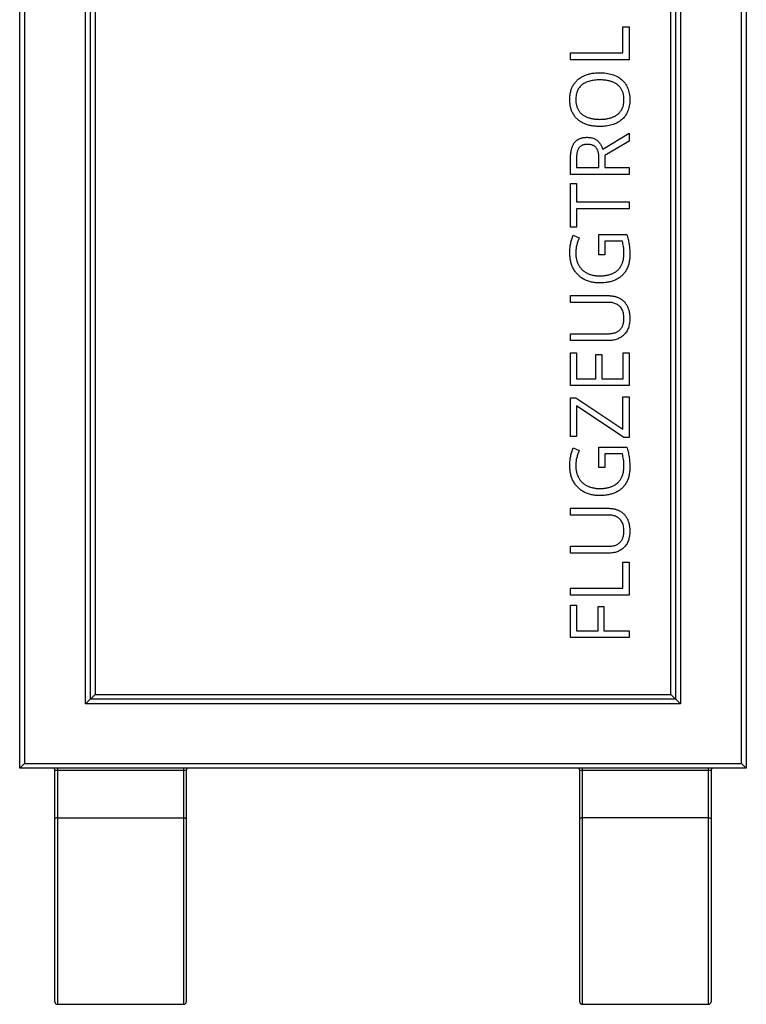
# Model space of a CAD drawing. Header units: millimetres. Extents: x -138 to 5612, y -1401 to 2631.
# Tile 10 of 116: x 1195 to 1500, y -1401 to -988. Entities that reach past the tile are written whole.
import ezdxf

# ---------------------------------------------------------------- set-up
doc = ezdxf.new("R2010")
doc.units = ezdxf.units.MM

msp = doc.modelspace()

# ---------------------------------------------------------------- linework, layer by layer
at = {"color": 7, "linetype": 'Continuous', "lineweight": 25}
for p, q in [((1197.46, -370.65), (1197.46, -1299.65)), ((1497.86, -1299.65), (1497.86, -370.65)), ((1195.46, -1301.65), (1195.46, -372.65)), ((1499.86, -372.65), (1499.86, -1301.65)), ((1223.05, -1274.78), (1223.05, -421.85)), ((1225.05, -1272.78), (1225.05, -423.85)), ((1470.26, -423.85), (1470.26, -1272.78)), ((1472.26, -421.85), (1472.26, -1274.78)), ((1468.26, -1270.78), (1468.26, -425.85)), ((1227.05, -927.51), (1227.05, -1270.78)), ((1448.19, -991), (1450.74, -991)), ((1448.19, -1001.89), (1448.19, -991)), ((1450.74, -991), (1450.74, -1004.75)), ((1426.23, -1001.89), (1448.19, -1001.89)), ((1426.23, -1004.75), (1426.23, -1001.89)), ((1450.74, -1004.75), (1426.23, -1004.75)), ((1439.77, -1042.25), (1450.74, -1035.52)), ((1450.74, -1035.52), (1450.74, -1038.84)), ((1450.74, -1038.84), (1440.56, -1044.85)), ((1426.23, -1052.81), (1426.23, -1046.18)), ((1428.7, -1046.35), (1428.7, -1049.95)), ((1438.14, -1049.95), (1438.14, -1046.06)), ((1440.56, -1044.85), (1440.56, -1049.95)), ((1428.7, -1049.95), (1438.14, -1049.95)), ((1440.56, -1049.95), (1450.74, -1049.95)), ((1450.74, -1049.95), (1450.74, -1052.81)), ((1450.74, -1052.81), (1426.23, -1052.81)), ((1426.23, -1056.68), (1428.75, -1056.68)), ((1426.23, -1074.96), (1426.23, -1056.68)), ((1428.75, -1056.68), (1428.75, -1064.37)), ((1428.75, -1064.37), (1450.74, -1064.37)), ((1450.74, -1064.37), (1450.74, -1067.24)), ((1428.75, -1067.24), (1428.75, -1074.96)), ((1450.74, -1067.24), (1428.75, -1067.24)), ((1428.75, -1074.96), (1426.23, -1074.96)), ((1427.36, -1078.32), (1429.85, -1079.41)), ((1438.01, -1077.99), (1449.78, -1077.99)), ((1438.01, -1086.56), (1438.01, -1077.99)), ((1440.56, -1080.84), (1440.56, -1086.56)), ((1447.95, -1080.84), (1440.56, -1080.84)), ((1440.56, -1086.56), (1438.01, -1086.56)), ((1426.23, -1103.63), (1442.09, -1103.63)), ((1426.23, -1106.47), (1426.23, -1103.63)), ((1442.12, -1106.47), (1426.23, -1106.47)), ((1426.23, -1119.58), (1442.1, -1119.58)), ((1426.23, -1122.45), (1426.23, -1119.58)), ((1442.02, -1122.45), (1426.23, -1122.45)), ((1426.23, -1127.64), (1428.75, -1127.64)), ((1426.23, -1141.3), (1426.23, -1127.64)), ((1428.75, -1127.64), (1428.75, -1138.44)), ((1436.8, -1128.26), (1439.29, -1128.26)), ((1436.8, -1138.44), (1436.8, -1128.26)), ((1439.29, -1128.26), (1439.29, -1138.44)), ((1448.23, -1138.44), (1448.23, -1127.64)), ((1448.23, -1127.64), (1450.74, -1127.64)), ((1450.74, -1127.64), (1450.74, -1141.3)), ((1428.75, -1138.44), (1436.8, -1138.44)), ((1439.29, -1138.44), (1448.23, -1138.44)), ((1450.74, -1141.3), (1426.23, -1141.3)), ((1426.23, -1146.4), (1428.38, -1146.4)), ((1426.23, -1162.63), (1426.23, -1146.4)), ((1428.38, -1146.4), (1448.19, -1159.62)), ((1448.19, -1159.62), (1448.19, -1146.04)), ((1448.19, -1146.04), (1450.74, -1146.04)), ((1450.74, -1146.04), (1450.74, -1163.08)), ((1428.79, -1149.87), (1428.79, -1162.63)), ((1448.6, -1163.08), (1428.79, -1149.87)), ((1428.79, -1162.63), (1426.23, -1162.63)), ((1450.74, -1163.08), (1448.6, -1163.08)), ((1427.36, -1167.44), (1429.85, -1168.54)), ((1438.01, -1167.11), (1449.78, -1167.11)), ((1438.01, -1175.69), (1438.01, -1167.11)), ((1447.95, -1169.96), (1440.56, -1169.96)), ((1440.56, -1169.96), (1440.56, -1175.69)), ((1440.56, -1175.69), (1438.01, -1175.69)), ((1426.23, -1192.76), (1442.09, -1192.76)), ((1426.23, -1195.6), (1426.23, -1192.76)), ((1442.12, -1195.6), (1426.23, -1195.6)), ((1426.23, -1208.7), (1442.1, -1208.7)), ((1426.23, -1211.58), (1426.23, -1208.7)), ((1442.02, -1211.58), (1426.23, -1211.58)), ((1448.19, -1215.4), (1450.74, -1215.4)), ((1448.19, -1226.29), (1448.19, -1215.4)), ((1450.74, -1215.4), (1450.74, -1229.15)), ((1426.23, -1226.29), (1448.19, -1226.29)), ((1426.23, -1229.15), (1426.23, -1226.29)), ((1450.74, -1229.15), (1426.23, -1229.15)), ((1426.23, -1246.97), (1426.23, -1233.31)), ((1426.23, -1233.31), (1428.75, -1233.31)), ((1428.75, -1233.31), (1428.75, -1244.12)), ((1437.74, -1233.96), (1440.24, -1233.96)), ((1437.74, -1244.12), (1437.74, -1233.96)), ((1440.24, -1233.96), (1440.24, -1244.12)), ((1428.75, -1244.12), (1437.74, -1244.12)), ((1440.24, -1244.12), (1450.74, -1244.12)), ((1450.74, -1244.12), (1450.74, -1246.97)), ((1450.74, -1246.97), (1426.23, -1246.97)), ((1227.05, -1270.78), (1223.05, -1274.78)), ((1227.05, -1270.78), (1468.26, -1270.78)), ((1468.26, -1270.78), (1472.26, -1274.78)), ((1472.26, -1274.78), (1223.05, -1274.78)), ((1470.26, -1272.78), (1225.05, -1272.78)), ((1197.46, -1299.65), (1195.46, -1301.65)), ((1197.46, -1299.65), (1497.86, -1299.65)), ((1499.86, -1301.65), (1497.86, -1299.65)), ((1499.86, -1301.65), (1195.46, -1301.65)), ((1210.23, -1399.65), (1210.23, -1302.65)), ((1265.23, -1302.65), (1210.23, -1302.65)), ((1211.23, -1301.65), (1211.23, -1400.65)), ((1264.23, -1400.65), (1264.23, -1301.65)), ((1265.23, -1302.65), (1265.23, -1399.65)), ((1430.08, -1399.65), (1430.08, -1302.65)), ((1485.08, -1302.65), (1430.08, -1302.65)), ((1431.08, -1301.65), (1431.08, -1400.65)), ((1484.08, -1400.65), (1484.08, -1301.65)), ((1485.08, -1302.65), (1485.08, -1399.65)), ((1211.23, -1322.47), (1264.23, -1322.47)), ((1484.08, -1322.47), (1431.08, -1322.47)), ((1211.23, -1400.65), (1264.23, -1400.65)), ((1431.08, -1400.65), (1484.08, -1400.65))]:
    msp.add_line(p, q, dxfattribs=at)
for centre, start, end in [((1209.23, -1302.65), 0, 90), ((1266.23, -1302.65), 90, 180), ((1429.08, -1302.65), 0, 90), ((1486.08, -1302.65), 90, 180), ((1211.23, -1399.65), 180, 270), ((1264.23, -1399.65), 270, 0), ((1431.08, -1399.65), 180, 270), ((1484.08, -1399.65), 270, 0)]:
    msp.add_arc(centre, 1, start, end, dxfattribs=at)
for points, knots in [([(1425.92, -1021.4), (1425.92, -1021.1), (1425.93, -1020.51), (1426.01, -1019.66), (1426.12, -1018.83), (1426.29, -1018.04), (1426.51, -1017.29), (1426.78, -1016.58), (1427.09, -1015.9), (1427.46, -1015.26), (1427.87, -1014.65), (1428.32, -1014.09), (1428.8, -1013.55), (1429.33, -1013.06), (1429.9, -1012.61), (1430.51, -1012.19), (1431.15, -1011.81), (1431.84, -1011.48), (1432.56, -1011.17), (1433.32, -1010.92), (1434.1, -1010.69), (1434.92, -1010.51), (1435.76, -1010.37), (1436.64, -1010.27), (1437.55, -1010.21), (1438.17, -1010.2), (1438.48, -1010.2)], [0, 0, 0, 0, 0.046917, 0.091903, 0.135346, 0.177456, 0.218435, 0.258262, 0.297315, 0.335934, 0.374019, 0.411863, 0.449668, 0.487281, 0.525287, 0.56388, 0.602891, 0.642975, 0.683963, 0.725573, 0.768127, 0.811875, 0.856809, 0.902961, 0.950745, 1, 1, 1, 1]), ([(1438.48, -1010.2), (1438.94, -1010.21), (1439.84, -1010.22), (1441.16, -1010.36), (1442.42, -1010.58), (1443.61, -1010.9), (1444.73, -1011.3), (1445.77, -1011.8), (1446.73, -1012.37), (1447.61, -1013.04), (1448.39, -1013.8), (1449.09, -1014.64), (1449.68, -1015.57), (1450.18, -1016.58), (1450.58, -1017.68), (1450.86, -1018.86), (1451.03, -1020.13), (1451.05, -1021), (1451.06, -1021.45)], [0, 0, 0, 0, 0.072324, 0.141328, 0.207936, 0.272271, 0.334451, 0.39435, 0.452678, 0.50999, 0.56663, 0.623328, 0.680743, 0.739351, 0.799977, 0.863359, 0.929736, 1, 1, 1, 1]), ([(1438.48, -1013.21), (1438.1, -1013.21), (1437.35, -1013.22), (1436.26, -1013.32), (1435.24, -1013.47), (1434.28, -1013.69), (1433.39, -1013.96), (1432.56, -1014.31), (1431.79, -1014.71), (1431.09, -1015.18), (1430.46, -1015.71), (1429.92, -1016.32), (1429.45, -1016.99), (1429.08, -1017.74), (1428.79, -1018.56), (1428.58, -1019.44), (1428.45, -1020.4), (1428.44, -1021.06), (1428.43, -1021.4)], [0, 0, 0, 0, 0.0777, 0.151281, 0.220996, 0.28723, 0.350295, 0.410743, 0.469251, 0.525953, 0.581281, 0.636041, 0.690696, 0.746786, 0.805075, 0.866244, 0.931016, 1, 1, 1, 1]), ([(1448.6, -1021.45), (1448.59, -1021.21), (1448.59, -1020.76), (1448.52, -1020.09), (1448.43, -1019.46), (1448.3, -1018.86), (1448.12, -1018.29), (1447.91, -1017.75), (1447.65, -1017.24), (1447.36, -1016.77), (1447.04, -1016.32), (1446.68, -1015.92), (1446.29, -1015.53), (1445.87, -1015.18), (1445.41, -1014.86), (1444.92, -1014.56), (1444.4, -1014.31), (1443.85, -1014.07), (1443.27, -1013.87), (1442.66, -1013.69), (1442.03, -1013.54), (1441.37, -1013.42), (1440.68, -1013.33), (1439.97, -1013.25), (1439.23, -1013.22), (1438.73, -1013.21), (1438.48, -1013.21)], [0, 0, 0, 0, 0.04684, 0.091834, 0.13478, 0.176242, 0.216125, 0.255001, 0.292842, 0.330066, 0.366924, 0.403419, 0.440075, 0.476901, 0.514574, 0.55283, 0.591717, 0.63203, 0.673492, 0.715712, 0.75968, 0.80461, 0.851198, 0.898918, 0.948821, 1, 1, 1, 1]), ([(1438.45, -1032.74), (1438.14, -1032.74), (1437.54, -1032.73), (1436.64, -1032.67), (1435.78, -1032.58), (1434.94, -1032.44), (1434.13, -1032.27), (1433.35, -1032.05), (1432.6, -1031.8), (1431.88, -1031.51), (1431.2, -1031.18), (1430.54, -1030.81), (1429.94, -1030.4), (1429.37, -1029.94), (1428.83, -1029.46), (1428.35, -1028.92), (1427.89, -1028.35), (1427.48, -1027.74), (1427.11, -1027.08), (1426.79, -1026.39), (1426.51, -1025.66), (1426.3, -1024.88), (1426.12, -1024.07), (1426.01, -1023.21), (1425.93, -1022.32), (1425.92, -1021.71), (1425.92, -1021.4)], [0, 0, 0, 0, 0.047877, 0.094552, 0.139839, 0.183864, 0.226746, 0.268614, 0.309851, 0.350257, 0.389948, 0.428651, 0.466829, 0.50457, 0.542111, 0.579652, 0.617595, 0.655987, 0.694915, 0.734508, 0.775117, 0.817054, 0.860189, 0.904866, 0.9516, 1, 1, 1, 1]), ([(1428.43, -1021.4), (1428.44, -1021.63), (1428.45, -1022.08), (1428.5, -1022.75), (1428.59, -1023.39), (1428.73, -1023.99), (1428.9, -1024.57), (1429.11, -1025.11), (1429.36, -1025.62), (1429.64, -1026.1), (1429.96, -1026.55), (1430.32, -1026.97), (1430.7, -1027.36), (1431.13, -1027.71), (1431.57, -1028.04), (1432.05, -1028.34), (1432.57, -1028.61), (1433.12, -1028.85), (1433.69, -1029.06), (1434.3, -1029.24), (1434.93, -1029.4), (1435.59, -1029.52), (1436.27, -1029.62), (1436.98, -1029.69), (1437.72, -1029.73), (1438.22, -1029.73), (1438.48, -1029.74)], [0, 0, 0, 0, 0.046797, 0.09172, 0.134626, 0.176375, 0.21654, 0.255258, 0.293513, 0.330817, 0.367717, 0.404466, 0.441323, 0.478072, 0.515561, 0.553386, 0.592244, 0.632344, 0.673565, 0.715842, 0.759522, 0.80441, 0.850671, 0.898679, 0.948535, 1, 1, 1, 1]), ([(1451.06, -1021.45), (1451.05, -1021.91), (1451.03, -1022.8), (1450.86, -1024.09), (1450.58, -1025.3), (1450.18, -1026.41), (1449.68, -1027.44), (1449.09, -1028.37), (1448.39, -1029.22), (1447.6, -1029.96), (1446.72, -1030.62), (1445.75, -1031.19), (1444.71, -1031.68), (1443.58, -1032.07), (1442.39, -1032.37), (1441.13, -1032.59), (1439.81, -1032.72), (1438.91, -1032.73), (1438.45, -1032.74)], [0, 0, 0, 0, 0.071666, 0.139197, 0.203219, 0.264466, 0.323199, 0.38064, 0.437009, 0.493331, 0.550205, 0.608153, 0.667719, 0.729367, 0.793384, 0.859516, 0.928353, 1, 1, 1, 1]), ([(1438.48, -1029.74), (1438.73, -1029.73), (1439.23, -1029.73), (1439.97, -1029.69), (1440.68, -1029.62), (1441.37, -1029.52), (1442.03, -1029.4), (1442.66, -1029.24), (1443.27, -1029.06), (1443.85, -1028.86), (1444.4, -1028.62), (1444.92, -1028.35), (1445.41, -1028.05), (1445.87, -1027.73), (1446.29, -1027.37), (1446.68, -1026.99), (1447.04, -1026.57), (1447.37, -1026.12), (1447.65, -1025.64), (1447.91, -1025.14), (1448.12, -1024.6), (1448.3, -1024.03), (1448.43, -1023.43), (1448.52, -1022.79), (1448.59, -1022.13), (1448.59, -1021.68), (1448.6, -1021.45)], [0, 0, 0, 0, 0.051101, 0.100928, 0.148576, 0.195139, 0.240002, 0.28398, 0.326136, 0.367647, 0.40803, 0.447008, 0.485379, 0.523189, 0.560172, 0.596772, 0.633716, 0.670518, 0.707971, 0.746052, 0.78487, 0.824692, 0.866091, 0.908972, 0.953565, 1, 1, 1, 1]), ([(1426.23, -1046.18), (1426.24, -1045.93), (1426.24, -1045.45), (1426.27, -1044.74), (1426.33, -1044.07), (1426.42, -1043.43), (1426.52, -1042.82), (1426.64, -1042.24), (1426.8, -1041.7), (1426.97, -1041.19), (1427.17, -1040.71), (1427.39, -1040.26), (1427.65, -1039.85), (1427.92, -1039.46), (1428.22, -1039.11), (1428.54, -1038.78), (1428.89, -1038.5), (1429.26, -1038.23), (1429.66, -1038.01), (1430.08, -1037.81), (1430.53, -1037.65), (1431, -1037.5), (1431.51, -1037.4), (1432.03, -1037.32), (1432.59, -1037.28), (1432.97, -1037.27), (1433.16, -1037.27)], [0, 0, 0, 0, 0.057267, 0.111906, 0.163992, 0.213997, 0.261572, 0.307176, 0.350727, 0.39217, 0.432138, 0.470809, 0.508047, 0.544726, 0.580158, 0.615214, 0.650151, 0.684909, 0.720374, 0.756477, 0.793316, 0.831379, 0.871024, 0.912222, 0.955021, 1, 1, 1, 1]), ([(1433.16, -1037.27), (1433.47, -1037.28), (1434.08, -1037.29), (1434.94, -1037.42), (1435.72, -1037.64), (1436.41, -1037.96), (1437.04, -1038.34), (1437.6, -1038.77), (1438.1, -1039.27), (1438.53, -1039.81), (1438.91, -1040.39), (1439.25, -1040.99), (1439.53, -1041.61), (1439.69, -1042.04), (1439.77, -1042.25)], [0, 0, 0, 0, 0.104851, 0.201758, 0.291671, 0.376459, 0.457955, 0.53696, 0.61535, 0.693043, 0.770299, 0.847621, 0.923647, 1, 1, 1, 1]), ([(1433.3, -1040.22), (1433.1, -1040.23), (1432.71, -1040.24), (1432.15, -1040.31), (1431.63, -1040.42), (1431.16, -1040.58), (1430.74, -1040.8), (1430.35, -1041.06), (1430.02, -1041.36), (1429.73, -1041.72), (1429.49, -1042.13), (1429.27, -1042.58), (1429.1, -1043.09), (1428.96, -1043.64), (1428.84, -1044.25), (1428.76, -1044.9), (1428.71, -1045.61), (1428.7, -1046.1), (1428.7, -1046.35)], [0, 0, 0, 0, 0.068249, 0.132417, 0.191893, 0.247506, 0.301189, 0.353085, 0.403733, 0.455045, 0.508396, 0.564608, 0.625035, 0.689689, 0.759654, 0.834099, 0.914323, 1, 1, 1, 1]), ([(1438.14, -1046.06), (1438.14, -1045.82), (1438.13, -1045.35), (1438.08, -1044.67), (1437.98, -1044.04), (1437.84, -1043.47), (1437.68, -1042.93), (1437.46, -1042.45), (1437.21, -1042.02), (1436.92, -1041.64), (1436.6, -1041.3), (1436.23, -1041.01), (1435.83, -1040.76), (1435.39, -1040.56), (1434.92, -1040.41), (1434.41, -1040.3), (1433.86, -1040.23), (1433.49, -1040.22), (1433.3, -1040.22)], [0, 0, 0, 0, 0.083552, 0.161606, 0.234587, 0.30272, 0.366401, 0.427098, 0.484006, 0.538696, 0.592097, 0.645434, 0.699101, 0.753878, 0.811044, 0.870735, 0.933602, 1, 1, 1, 1]), ([(1425.92, -1085.62), (1425.92, -1085.29), (1425.93, -1084.62), (1426, -1083.64), (1426.12, -1082.68), (1426.29, -1081.74), (1426.49, -1080.84), (1426.74, -1079.97), (1427.02, -1079.13), (1427.25, -1078.59), (1427.36, -1078.32)], [0, 0, 0, 0, 0.13469, 0.26635, 0.395352, 0.521305, 0.645197, 0.765918, 0.884219, 1, 1, 1, 1]), ([(1429.85, -1079.41), (1429.75, -1079.64), (1429.55, -1080.11), (1429.29, -1080.85), (1429.05, -1081.61), (1428.83, -1082.41), (1428.64, -1083.23), (1428.51, -1084.07), (1428.43, -1084.92), (1428.42, -1085.5), (1428.42, -1085.79)], [0, 0, 0, 0, 0.11427, 0.232398, 0.354567, 0.48074, 0.609309, 0.737822, 0.868409, 1, 1, 1, 1]), ([(1448.6, -1085.86), (1448.59, -1085.59), (1448.59, -1085.08), (1448.56, -1084.33), (1448.5, -1083.65), (1448.39, -1082.83), (1448.22, -1081.9), (1448.04, -1081.18), (1447.95, -1080.84)], [0, 0, 0, 0, 0.157792, 0.304952, 0.439726, 0.564325, 0.792488, 1, 1, 1, 1]), ([(1449.78, -1077.99), (1449.89, -1078.31), (1450.1, -1078.95), (1450.35, -1079.94), (1450.57, -1080.94), (1450.75, -1081.96), (1450.89, -1083.02), (1450.99, -1084.13), (1451.05, -1085.3), (1451.06, -1086.1), (1451.06, -1086.51)], [0, 0, 0, 0, 0.117355, 0.234938, 0.35312, 0.472103, 0.594358, 0.722958, 0.858111, 1, 1, 1, 1]), ([(1438.5, -1098.31), (1438.19, -1098.31), (1437.57, -1098.3), (1436.67, -1098.22), (1435.79, -1098.12), (1434.95, -1097.94), (1434.13, -1097.74), (1433.35, -1097.47), (1432.59, -1097.17), (1431.87, -1096.82), (1431.18, -1096.42), (1430.53, -1095.98), (1429.92, -1095.5), (1429.35, -1094.98), (1428.82, -1094.41), (1428.33, -1093.81), (1427.88, -1093.15), (1427.47, -1092.46), (1427.1, -1091.74), (1426.79, -1090.97), (1426.52, -1090.17), (1426.3, -1089.33), (1426.12, -1088.45), (1426.01, -1087.54), (1425.93, -1086.59), (1425.92, -1085.95), (1425.92, -1085.62)], [0, 0, 0, 0, 0.046256, 0.091152, 0.134809, 0.177208, 0.218846, 0.259524, 0.299808, 0.339517, 0.37875, 0.417361, 0.455544, 0.494012, 0.532119, 0.570762, 0.609651, 0.64947, 0.689948, 0.730645, 0.772412, 0.815364, 0.859259, 0.904654, 0.951531, 1, 1, 1, 1]), ([(1428.42, -1085.79), (1428.42, -1086.03), (1428.43, -1086.52), (1428.49, -1087.23), (1428.58, -1087.92), (1428.72, -1088.57), (1428.89, -1089.21), (1429.11, -1089.81), (1429.35, -1090.39), (1429.64, -1090.94), (1429.97, -1091.46), (1430.33, -1091.95), (1430.72, -1092.4), (1431.14, -1092.83), (1431.59, -1093.23), (1432.08, -1093.58), (1432.6, -1093.92), (1433.15, -1094.22), (1433.73, -1094.48), (1434.33, -1094.71), (1434.96, -1094.91), (1435.62, -1095.07), (1436.3, -1095.19), (1437.01, -1095.28), (1437.75, -1095.33), (1438.25, -1095.34), (1438.5, -1095.34)], [0, 0, 0, 0, 0.046809, 0.092178, 0.13622, 0.178817, 0.220161, 0.261058, 0.300994, 0.34031, 0.379084, 0.417531, 0.45587, 0.493652, 0.531959, 0.570406, 0.609519, 0.649134, 0.689455, 0.73079, 0.77249, 0.815432, 0.859461, 0.905028, 0.951611, 1, 1, 1, 1]), ([(1438.5, -1095.34), (1438.75, -1095.34), (1439.24, -1095.33), (1439.97, -1095.29), (1440.68, -1095.21), (1441.35, -1095.1), (1442.01, -1094.96), (1442.64, -1094.79), (1443.24, -1094.6), (1443.82, -1094.36), (1444.37, -1094.1), (1444.89, -1093.79), (1445.38, -1093.46), (1445.84, -1093.09), (1446.26, -1092.69), (1446.66, -1092.25), (1447.02, -1091.77), (1447.35, -1091.26), (1447.65, -1090.72), (1447.9, -1090.14), (1448.12, -1089.52), (1448.29, -1088.85), (1448.43, -1088.16), (1448.52, -1087.42), (1448.59, -1086.65), (1448.59, -1086.13), (1448.6, -1085.86)], [0, 0, 0, 0, 0.047456, 0.093733, 0.138322, 0.181611, 0.223703, 0.265014, 0.305058, 0.344385, 0.383035, 0.42092, 0.458222, 0.495321, 0.532215, 0.569373, 0.607019, 0.645194, 0.684139, 0.724243, 0.765883, 0.808792, 0.853346, 0.900232, 0.949081, 1, 1, 1, 1]), ([(1451.06, -1086.51), (1451.06, -1086.82), (1451.05, -1087.44), (1450.98, -1088.34), (1450.86, -1089.2), (1450.7, -1090.03), (1450.47, -1090.82), (1450.22, -1091.58), (1449.91, -1092.29), (1449.55, -1092.97), (1449.15, -1093.6), (1448.71, -1094.2), (1448.22, -1094.76), (1447.7, -1095.28), (1447.14, -1095.77), (1446.53, -1096.2), (1445.89, -1096.61), (1445.2, -1096.96), (1444.48, -1097.28), (1443.72, -1097.55), (1442.93, -1097.79), (1442.11, -1097.98), (1441.25, -1098.13), (1440.36, -1098.23), (1439.44, -1098.3), (1438.82, -1098.31), (1438.5, -1098.31)], [0, 0, 0, 0, 0.048006, 0.094102, 0.13845, 0.181424, 0.223313, 0.263864, 0.303439, 0.342512, 0.380974, 0.418759, 0.45638, 0.493905, 0.531718, 0.569913, 0.60859, 0.648112, 0.688357, 0.7294, 0.771256, 0.814306, 0.858638, 0.904148, 0.951238, 1, 1, 1, 1]), ([(1442.09, -1103.63), (1442.3, -1103.64), (1442.72, -1103.64), (1443.34, -1103.69), (1443.95, -1103.78), (1444.54, -1103.89), (1445.11, -1104.03), (1445.66, -1104.22), (1446.19, -1104.43), (1446.71, -1104.68), (1447.2, -1104.95), (1447.67, -1105.27), (1448.11, -1105.61), (1448.53, -1106), (1448.91, -1106.41), (1449.27, -1106.86), (1449.6, -1107.34), (1449.91, -1107.85), (1450.18, -1108.4), (1450.41, -1108.98), (1450.62, -1109.59), (1450.78, -1110.24), (1450.91, -1110.92), (1450.99, -1111.64), (1451.05, -1112.38), (1451.06, -1112.89), (1451.06, -1113.15)], [0, 0, 0, 0, 0.043263, 0.085307, 0.126275, 0.166582, 0.206347, 0.245258, 0.283922, 0.322468, 0.360603, 0.398543, 0.4363, 0.47426, 0.512219, 0.550601, 0.590128, 0.630263, 0.671498, 0.713461, 0.756932, 0.801901, 0.848593, 0.896916, 0.947344, 1, 1, 1, 1]), ([(1448.6, -1112.98), (1448.59, -1112.62), (1448.57, -1111.94), (1448.41, -1110.96), (1448.17, -1110.08), (1447.8, -1109.3), (1447.35, -1108.63), (1446.82, -1108.03), (1446.2, -1107.54), (1445.5, -1107.15), (1444.74, -1106.85), (1443.92, -1106.63), (1443.03, -1106.5), (1442.43, -1106.48), (1442.12, -1106.47)], [0, 0, 0, 0, 0.102778, 0.196628, 0.283268, 0.364072, 0.441191, 0.516232, 0.590984, 0.666977, 0.745267, 0.825975, 0.910539, 1, 1, 1, 1]), ([(1451.06, -1113.15), (1451.05, -1113.52), (1451.04, -1114.24), (1450.93, -1115.27), (1450.73, -1116.24), (1450.47, -1117.15), (1450.12, -1117.99), (1449.7, -1118.76), (1449.19, -1119.46), (1448.61, -1120.09), (1447.97, -1120.64), (1447.27, -1121.13), (1446.52, -1121.54), (1445.72, -1121.87), (1444.87, -1122.14), (1443.96, -1122.32), (1443.01, -1122.44), (1442.35, -1122.45), (1442.02, -1122.45)], [0, 0, 0, 0, 0.074981, 0.145616, 0.212407, 0.276161, 0.337151, 0.396523, 0.454792, 0.512599, 0.570262, 0.627474, 0.685175, 0.743724, 0.804151, 0.866508, 0.931777, 1, 1, 1, 1]), ([(1442.1, -1119.58), (1442.35, -1119.57), (1442.84, -1119.57), (1443.56, -1119.48), (1444.23, -1119.36), (1444.85, -1119.18), (1445.44, -1118.95), (1445.97, -1118.66), (1446.47, -1118.33), (1446.91, -1117.93), (1447.32, -1117.5), (1447.66, -1117), (1447.95, -1116.46), (1448.19, -1115.86), (1448.37, -1115.21), (1448.5, -1114.51), (1448.58, -1113.76), (1448.59, -1113.25), (1448.6, -1112.98)], [0, 0, 0, 0, 0.071471, 0.139559, 0.203707, 0.264838, 0.324092, 0.381066, 0.437244, 0.492859, 0.548749, 0.605459, 0.663069, 0.723807, 0.786875, 0.85388, 0.924772, 1, 1, 1, 1]), ([(1425.92, -1174.75), (1425.92, -1174.41), (1425.93, -1173.75), (1426, -1172.76), (1426.12, -1171.8), (1426.29, -1170.87), (1426.49, -1169.97), (1426.74, -1169.09), (1427.02, -1168.25), (1427.25, -1167.71), (1427.36, -1167.44)], [0, 0, 0, 0, 0.1346897, 0.26635, 0.3953518, 0.5213045, 0.6451969, 0.7659184, 0.8842194, 1, 1, 1, 1]), ([(1449.78, -1167.11), (1449.89, -1167.43), (1450.1, -1168.08), (1450.35, -1169.06), (1450.57, -1170.06), (1450.75, -1171.09), (1450.89, -1172.15), (1450.99, -1173.26), (1451.05, -1174.43), (1451.06, -1175.22), (1451.06, -1175.63)], [0, 0, 0, 0, 0.117355, 0.234938, 0.35312, 0.472103, 0.594358, 0.722958, 0.858111, 1, 1, 1, 1]), ([(1429.85, -1168.54), (1429.75, -1168.77), (1429.55, -1169.24), (1429.29, -1169.97), (1429.05, -1170.74), (1428.83, -1171.53), (1428.64, -1172.35), (1428.51, -1173.2), (1428.43, -1174.05), (1428.42, -1174.62), (1428.42, -1174.91)], [0, 0, 0, 0, 0.11427, 0.232398, 0.354567, 0.48074, 0.609309, 0.737822, 0.868409, 1, 1, 1, 1]), ([(1448.6, -1174.98), (1448.59, -1174.72), (1448.59, -1174.2), (1448.56, -1173.46), (1448.5, -1172.77), (1448.39, -1171.95), (1448.22, -1171.02), (1448.04, -1170.31), (1447.95, -1169.96)], [0, 0, 0, 0, 0.157792, 0.304952, 0.439726, 0.564325, 0.792488, 1, 1, 1, 1]), ([(1438.5, -1187.44), (1438.19, -1187.43), (1437.57, -1187.42), (1436.67, -1187.35), (1435.79, -1187.24), (1434.95, -1187.06), (1434.13, -1186.86), (1433.35, -1186.6), (1432.59, -1186.3), (1431.87, -1185.94), (1431.18, -1185.55), (1430.53, -1185.11), (1429.92, -1184.63), (1429.35, -1184.1), (1428.82, -1183.54), (1428.33, -1182.93), (1427.88, -1182.28), (1427.47, -1181.59), (1427.1, -1180.86), (1426.79, -1180.09), (1426.52, -1179.29), (1426.3, -1178.45), (1426.12, -1177.58), (1426.01, -1176.66), (1425.93, -1175.72), (1425.92, -1175.08), (1425.92, -1174.75)], [0, 0, 0, 0, 0.046256, 0.091152, 0.134809, 0.177208, 0.218846, 0.259524, 0.299808, 0.339517, 0.37875, 0.417361, 0.455544, 0.494012, 0.532119, 0.570762, 0.609651, 0.64947, 0.689948, 0.730645, 0.772412, 0.815364, 0.859259, 0.904654, 0.951531, 1, 1, 1, 1]), ([(1428.42, -1174.91), (1428.42, -1175.16), (1428.43, -1175.64), (1428.49, -1176.35), (1428.58, -1177.04), (1428.72, -1177.7), (1428.89, -1178.33), (1429.11, -1178.93), (1429.35, -1179.51), (1429.64, -1180.06), (1429.97, -1180.58), (1430.33, -1181.07), (1430.72, -1181.53), (1431.14, -1181.95), (1431.59, -1182.35), (1432.08, -1182.71), (1432.6, -1183.04), (1433.15, -1183.34), (1433.73, -1183.6), (1434.33, -1183.84), (1434.96, -1184.03), (1435.62, -1184.19), (1436.3, -1184.32), (1437.01, -1184.41), (1437.75, -1184.45), (1438.25, -1184.46), (1438.5, -1184.47)], [0, 0, 0, 0, 0.046809, 0.092178, 0.13622, 0.178817, 0.220161, 0.261058, 0.300994, 0.34031, 0.379084, 0.417531, 0.45587, 0.493652, 0.531959, 0.570406, 0.609519, 0.649134, 0.689455, 0.73079, 0.77249, 0.815432, 0.859461, 0.905028, 0.951611, 1, 1, 1, 1]), ([(1438.5, -1184.47), (1438.75, -1184.46), (1439.24, -1184.46), (1439.97, -1184.41), (1440.68, -1184.33), (1441.35, -1184.23), (1442.01, -1184.09), (1442.64, -1183.92), (1443.24, -1183.72), (1443.82, -1183.48), (1444.37, -1183.22), (1444.89, -1182.92), (1445.38, -1182.58), (1445.84, -1182.22), (1446.26, -1181.81), (1446.66, -1181.37), (1447.02, -1180.9), (1447.35, -1180.39), (1447.65, -1179.85), (1447.9, -1179.26), (1448.12, -1178.64), (1448.29, -1177.98), (1448.43, -1177.29), (1448.52, -1176.55), (1448.59, -1175.78), (1448.59, -1175.25), (1448.6, -1174.98)], [0, 0, 0, 0, 0.047456, 0.093733, 0.138322, 0.181611, 0.223703, 0.265014, 0.305058, 0.344385, 0.383035, 0.42092, 0.458222, 0.495321, 0.532215, 0.569373, 0.607019, 0.645194, 0.684139, 0.724243, 0.765883, 0.808792, 0.853346, 0.900232, 0.949081, 1, 1, 1, 1]), ([(1451.06, -1175.63), (1451.06, -1175.95), (1451.05, -1176.56), (1450.98, -1177.46), (1450.86, -1178.33), (1450.7, -1179.16), (1450.47, -1179.94), (1450.22, -1180.7), (1449.91, -1181.41), (1449.55, -1182.09), (1449.15, -1182.73), (1448.71, -1183.33), (1448.22, -1183.89), (1447.7, -1184.4), (1447.14, -1184.89), (1446.53, -1185.32), (1445.89, -1185.73), (1445.2, -1186.09), (1444.48, -1186.41), (1443.72, -1186.68), (1442.93, -1186.91), (1442.11, -1187.11), (1441.25, -1187.26), (1440.36, -1187.36), (1439.44, -1187.43), (1438.82, -1187.43), (1438.5, -1187.44)], [0, 0, 0, 0, 0.048006, 0.094102, 0.13845, 0.181424, 0.223313, 0.263864, 0.303439, 0.342512, 0.380974, 0.418759, 0.45638, 0.493905, 0.531718, 0.569913, 0.60859, 0.648112, 0.688357, 0.7294, 0.771256, 0.814306, 0.858638, 0.904148, 0.951238, 1, 1, 1, 1]), ([(1442.09, -1192.76), (1442.3, -1192.76), (1442.72, -1192.77), (1443.34, -1192.82), (1443.95, -1192.9), (1444.54, -1193.02), (1445.11, -1193.16), (1445.66, -1193.34), (1446.19, -1193.56), (1446.71, -1193.8), (1447.2, -1194.08), (1447.67, -1194.39), (1448.11, -1194.74), (1448.53, -1195.12), (1448.91, -1195.54), (1449.27, -1195.98), (1449.6, -1196.46), (1449.91, -1196.98), (1450.18, -1197.52), (1450.41, -1198.1), (1450.62, -1198.72), (1450.78, -1199.36), (1450.91, -1200.05), (1450.99, -1200.76), (1451.05, -1201.51), (1451.06, -1202.02), (1451.06, -1202.28)], [0, 0, 0, 0, 0.043263, 0.085307, 0.126275, 0.166582, 0.206347, 0.245258, 0.283922, 0.322468, 0.360603, 0.398543, 0.4363, 0.47426, 0.512219, 0.550601, 0.590128, 0.630263, 0.671498, 0.713461, 0.756932, 0.801901, 0.848593, 0.896916, 0.947344, 1, 1, 1, 1]), ([(1448.6, -1202.11), (1448.59, -1201.75), (1448.57, -1201.06), (1448.41, -1200.08), (1448.17, -1199.2), (1447.8, -1198.43), (1447.35, -1197.75), (1446.82, -1197.16), (1446.2, -1196.67), (1445.5, -1196.27), (1444.74, -1195.97), (1443.92, -1195.75), (1443.03, -1195.62), (1442.43, -1195.61), (1442.12, -1195.6)], [0, 0, 0, 0, 0.102778, 0.196628, 0.283268, 0.364072, 0.441191, 0.516232, 0.590984, 0.666977, 0.745267, 0.825975, 0.910539, 1, 1, 1, 1]), ([(1451.06, -1202.28), (1451.05, -1202.65), (1451.04, -1203.36), (1450.93, -1204.4), (1450.73, -1205.37), (1450.47, -1206.27), (1450.12, -1207.11), (1449.7, -1207.88), (1449.19, -1208.58), (1448.61, -1209.21), (1447.97, -1209.77), (1447.27, -1210.25), (1446.52, -1210.66), (1445.72, -1211), (1444.87, -1211.26), (1443.96, -1211.44), (1443.01, -1211.56), (1442.35, -1211.57), (1442.02, -1211.58)], [0, 0, 0, 0, 0.074981, 0.145616, 0.212407, 0.276161, 0.337151, 0.396523, 0.454792, 0.512599, 0.570262, 0.627474, 0.685175, 0.743724, 0.804151, 0.866508, 0.931777, 1, 1, 1, 1]), ([(1442.1, -1208.7), (1442.35, -1208.7), (1442.84, -1208.69), (1443.56, -1208.61), (1444.23, -1208.48), (1444.85, -1208.3), (1445.44, -1208.07), (1445.97, -1207.78), (1446.47, -1207.45), (1446.91, -1207.06), (1447.32, -1206.62), (1447.66, -1206.12), (1447.95, -1205.58), (1448.19, -1204.98), (1448.37, -1204.33), (1448.5, -1203.64), (1448.58, -1202.89), (1448.59, -1202.37), (1448.6, -1202.11)], [0, 0, 0, 0, 0.071471, 0.139559, 0.203707, 0.264838, 0.324092, 0.381066, 0.437244, 0.492859, 0.548749, 0.605459, 0.663069, 0.723807, 0.786875, 0.85388, 0.924772, 1, 1, 1, 1]), ([(1211.23, -1322.47), (1211.09, -1322.47), (1210.95, -1322.48), (1210.7, -1322.54), (1210.59, -1322.59), (1210.32, -1322.75), (1210.23, -1322.89), (1210.23, -1323.02)], [0, 0, 0, 0, 0.25, 0.25, 0.5, 0.5, 1, 1, 1, 1]), ([(1264.23, -1322.47), (1264.37, -1322.47), (1264.51, -1322.48), (1264.76, -1322.54), (1264.87, -1322.59), (1265.14, -1322.75), (1265.23, -1322.89), (1265.23, -1323.02)], [0, 0, 0, 0, 0.25, 0.25, 0.5, 0.5, 1, 1, 1, 1]), ([(1431.08, -1322.47), (1430.94, -1322.47), (1430.8, -1322.48), (1430.55, -1322.54), (1430.44, -1322.59), (1430.17, -1322.75), (1430.08, -1322.89), (1430.08, -1323.02)], [0, 0, 0, 0, 0.25, 0.25, 0.5, 0.5, 1, 1, 1, 1]), ([(1484.08, -1322.47), (1484.22, -1322.47), (1484.36, -1322.48), (1484.61, -1322.54), (1484.72, -1322.59), (1484.99, -1322.75), (1485.08, -1322.89), (1485.08, -1323.02)], [0, 0, 0, 0, 0.25, 0.25, 0.5, 0.5, 1, 1, 1, 1])]:
    msp.add_open_spline(points, degree=3, knots=knots, dxfattribs=at)

doc.saveas('drawing.dxf')
